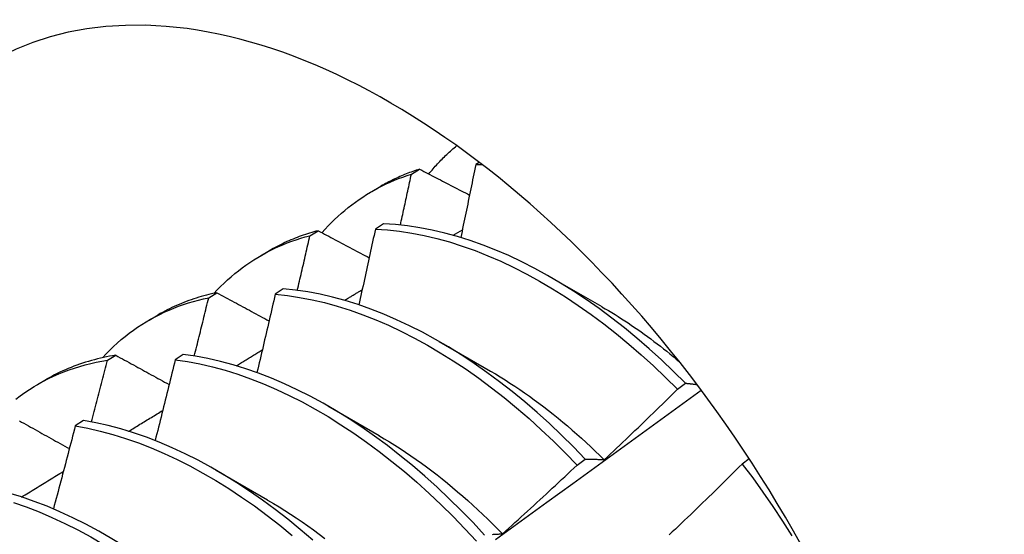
# Model space of a CAD drawing. Header units: inches. Extents: x 202.3 to 235.2, y 60.7 to 129.4.
# Tile 27 of 41: x 221.704 to 222.012, y 73.354 to 73.515. Entities that reach past the tile are written whole.
import ezdxf

# ---------------------------------------------------------------- set-up
doc = ezdxf.new("R2010")
doc.units = ezdxf.units.IN
doc.header["$MEASUREMENT"] = 0
doc.layers.add('Visible Edges(ANSI)', color=7, linetype='Continuous', lineweight=25)

msp = doc.modelspace()

# ---------------------------------------------------------------- linework, layer by layer
at = {"layer": 'Visible Edges(ANSI)'}
for p, q in [((221.82647, 73.46635), (221.82903, 73.46789)), ((221.84764, 73.47003), (221.84653, 73.46932)), ((221.81414, 73.46097), (221.81695, 73.4626)), ((221.81774, 73.4508), (221.81521, 73.44917)), ((221.79478, 73.44713), (221.79734, 73.44869)), ((221.83953, 73.44727), (221.84237, 73.44896)), ((221.77934, 73.44088), (221.78216, 73.44251)), ((221.86993, 73.4342), (221.88594, 73.42499)), ((221.76316, 73.42777), (221.76571, 73.42934)), ((221.78646, 73.43051), (221.78393, 73.42886)), ((221.74455, 73.42079), (221.74736, 73.42241)), ((221.83513, 73.41411), (221.85114, 73.4049)), ((221.7316, 73.40825), (221.73415, 73.40983)), ((221.75522, 73.41006), (221.7527, 73.4084)), ((221.70975, 73.4007), (221.71256, 73.40232)), ((221.90952, 73.39919), (221.91205, 73.4011)), ((221.80033, 73.39402), (221.81634, 73.38481)), ((221.72403, 73.38946), (221.72151, 73.38779)), ((221.87817, 73.37552), (221.88071, 73.37744)), ((221.93192, 73.37752), (221.92976, 73.37588)), ((221.76553, 73.37393), (221.78154, 73.36471))]:
    msp.add_line(p, q, dxfattribs=at)
at = {"layer": 'Visible Edges(ANSI)', "flags": 128}
for points in [[(221.83188, 73.46641), (221.83221, 73.46682), (221.83255, 73.46722), (221.83289, 73.46762), (221.83323, 73.46802), (221.83357, 73.46841), (221.83392, 73.4688), (221.83427, 73.46919), (221.83462, 73.46957), (221.83498, 73.46995), (221.83533, 73.47033), (221.83569, 73.4707), (221.83605, 73.47107), (221.83642, 73.47144), (221.83678, 73.4718), (221.83715, 73.47216), (221.83753, 73.47252), (221.8379, 73.47287), (221.83828, 73.47322), (221.83866, 73.47356), (221.83904, 73.47391), (221.83942, 73.47424), (221.83981, 73.47458), (221.84019, 73.47491), (221.84059, 73.47524)], [(221.82903, 73.46789), (221.8285, 73.46772), (221.82798, 73.46755), (221.82745, 73.46737), (221.82693, 73.46719), (221.82641, 73.467), (221.82589, 73.46681), (221.82537, 73.46661), (221.82486, 73.46641), (221.82435, 73.46621), (221.82384, 73.466), (221.82333, 73.46578), (221.82282, 73.46557), (221.82232, 73.46534), (221.82182, 73.46512), (221.82132, 73.46488), (221.82083, 73.46465), (221.82034, 73.46441), (221.81985, 73.46416), (221.81936, 73.46391), (221.81887, 73.46366), (221.81839, 73.4634), (221.81791, 73.46314), (221.81743, 73.46287), (221.81695, 73.4626)], [(221.82903, 73.46789), (221.82968, 73.46756), (221.83032, 73.46722), (221.83097, 73.46688), (221.83161, 73.46655), (221.83226, 73.46621), (221.83291, 73.46587), (221.83355, 73.46554), (221.8342, 73.4652), (221.83485, 73.46487), (221.8355, 73.46453), (221.83615, 73.46419), (221.83679, 73.46385), (221.83744, 73.46352), (221.83809, 73.46318), (221.83874, 73.46284), (221.83939, 73.46251), (221.84004, 73.46217), (221.84069, 73.46183), (221.84134, 73.4615), (221.842, 73.46116), (221.84265, 73.46082), (221.8433, 73.46049), (221.84395, 73.46015), (221.8446, 73.45981)], [(221.84653, 73.46932), (221.84634, 73.46838), (221.84615, 73.46743), (221.84596, 73.46648), (221.84577, 73.46554), (221.84558, 73.46459), (221.84538, 73.46364), (221.84519, 73.4627), (221.845, 73.46175), (221.84481, 73.4608), (221.84461, 73.45986), (221.84442, 73.45891), (221.84423, 73.45796), (221.84403, 73.45702), (221.84384, 73.45607), (221.84364, 73.45512), (221.84345, 73.45417), (221.84325, 73.45323), (221.84305, 73.45228), (221.84286, 73.45133), (221.84266, 73.45038), (221.84246, 73.44943), (221.84227, 73.44848), (221.84207, 73.44754), (221.84187, 73.44659)], [(221.84653, 73.46932), (221.84662, 73.46932), (221.8467, 73.46932), (221.84679, 73.46932), (221.84687, 73.46932), (221.84696, 73.46932), (221.84704, 73.46932), (221.84713, 73.46932), (221.84721, 73.46932), (221.8473, 73.46932), (221.84738, 73.46932), (221.84747, 73.46932), (221.84756, 73.46932), (221.84764, 73.46932), (221.84773, 73.46932), (221.84781, 73.46932), (221.8479, 73.46932), (221.84798, 73.46931), (221.84807, 73.46931), (221.84816, 73.46931), (221.84824, 73.46931), (221.84833, 73.46931), (221.84841, 73.46931), (221.8485, 73.46931), (221.84859, 73.4693)], [(221.79854, 73.44805), (221.7995, 73.44913), (221.80048, 73.45018), (221.80148, 73.45121), (221.80249, 73.4522), (221.80353, 73.45317), (221.80458, 73.45412), (221.80566, 73.45504), (221.80675, 73.45593), (221.80786, 73.45679), (221.80898, 73.45763), (221.81013, 73.45843), (221.81129, 73.45921), (221.81246, 73.45997), (221.81366, 73.46069), (221.81487, 73.46139), (221.8161, 73.46205), (221.81734, 73.46269), (221.8186, 73.4633), (221.81987, 73.46388), (221.82116, 73.46443), (221.82247, 73.46496), (221.82379, 73.46545), (221.82512, 73.46591), (221.82647, 73.46635)], [(221.823, 73.45044), (221.82315, 73.45111), (221.8233, 73.45177), (221.82344, 73.45243), (221.82359, 73.4531), (221.82374, 73.45376), (221.82388, 73.45442), (221.82403, 73.45508), (221.82417, 73.45575), (221.82432, 73.45641), (221.82446, 73.45707), (221.82461, 73.45774), (221.82475, 73.4584), (221.8249, 73.45906), (221.82504, 73.45972), (221.82518, 73.46039), (221.82533, 73.46105), (221.82547, 73.46171), (221.82561, 73.46237), (221.82576, 73.46304), (221.8259, 73.4637), (221.82604, 73.46436), (221.82618, 73.46502), (221.82633, 73.46569), (221.82647, 73.46635)], [(221.81521, 73.44917), (221.815, 73.44819), (221.81479, 73.4472), (221.81457, 73.44622), (221.81436, 73.44524), (221.81415, 73.44425), (221.81394, 73.44327), (221.81372, 73.44229), (221.81351, 73.4413), (221.8133, 73.44032), (221.81308, 73.43934), (221.81287, 73.43835), (221.81265, 73.43737), (221.81243, 73.43638), (221.81222, 73.4354), (221.812, 73.43441), (221.81179, 73.43343), (221.81157, 73.43245), (221.81135, 73.43146), (221.81113, 73.43048), (221.81091, 73.42949), (221.81069, 73.42851), (221.81047, 73.42752), (221.81026, 73.42654), (221.81004, 73.42555)], [(221.81521, 73.44917), (221.81895, 73.44893), (221.82275, 73.44853), (221.82659, 73.44795), (221.83048, 73.44719), (221.83439, 73.44627), (221.83834, 73.44518), (221.84232, 73.44392), (221.84632, 73.44249), (221.85034, 73.4409), (221.85437, 73.43915), (221.85841, 73.43724), (221.86245, 73.43517), (221.86649, 73.43294), (221.87052, 73.43056), (221.87455, 73.42804), (221.87856, 73.42537), (221.88254, 73.42255), (221.88651, 73.4196), (221.89044, 73.41651), (221.89434, 73.41329), (221.89821, 73.40995), (221.90203, 73.40648), (221.9058, 73.40289), (221.90952, 73.39919)], [(221.91205, 73.4011), (221.90833, 73.40479), (221.90455, 73.40837), (221.90073, 73.41183), (221.89686, 73.41517), (221.89296, 73.41837), (221.88902, 73.42145), (221.88505, 73.42439), (221.88106, 73.4272), (221.87705, 73.42986), (221.87303, 73.43237), (221.86899, 73.43474), (221.86495, 73.43695), (221.86091, 73.43901), (221.85687, 73.44091), (221.85284, 73.44265), (221.84883, 73.44423), (221.84483, 73.44564), (221.84085, 73.44689), (221.83691, 73.44797), (221.83299, 73.44888), (221.82911, 73.44962), (221.82527, 73.45019), (221.82148, 73.45058), (221.81774, 73.4508)], [(221.7648, 73.42914), (221.76583, 73.43024), (221.76688, 73.43131), (221.76795, 73.43235), (221.76904, 73.43336), (221.77015, 73.43435), (221.77128, 73.4353), (221.77243, 73.43622), (221.77361, 73.43711), (221.7748, 73.43797), (221.77601, 73.4388), (221.77723, 73.4396), (221.77848, 73.44037), (221.77974, 73.44111), (221.78103, 73.44182), (221.78233, 73.44249), (221.78365, 73.44314), (221.78498, 73.44375), (221.78633, 73.44433), (221.7877, 73.44488), (221.78908, 73.44539), (221.79048, 73.44588), (221.7919, 73.44633), (221.79333, 73.44675), (221.79478, 73.44713)], [(221.79734, 73.44869), (221.79666, 73.44851), (221.796, 73.44833), (221.79533, 73.44814), (221.79467, 73.44794), (221.79401, 73.44773), (221.79335, 73.44752), (221.7927, 73.4473), (221.79205, 73.44707), (221.79141, 73.44684), (221.79076, 73.4466), (221.79013, 73.44635), (221.78949, 73.44609), (221.78886, 73.44583), (221.78823, 73.44556), (221.78761, 73.44529), (221.78699, 73.44501), (221.78637, 73.44472), (221.78576, 73.44442), (221.78515, 73.44412), (221.78454, 73.44381), (221.78394, 73.44349), (221.78334, 73.44317), (221.78275, 73.44284), (221.78216, 73.44251)], [(221.79082, 73.43005), (221.79099, 73.43076), (221.79116, 73.43148), (221.79132, 73.43219), (221.79149, 73.4329), (221.79166, 73.43361), (221.79182, 73.43432), (221.79199, 73.43504), (221.79216, 73.43575), (221.79232, 73.43646), (221.79249, 73.43717), (221.79265, 73.43788), (221.79282, 73.4386), (221.79298, 73.43931), (221.79315, 73.44002), (221.79331, 73.44073), (221.79347, 73.44144), (221.79364, 73.44215), (221.7938, 73.44287), (221.79396, 73.44358), (221.79413, 73.44429), (221.79429, 73.445), (221.79445, 73.44571), (221.79462, 73.44642), (221.79478, 73.44713)], [(221.79734, 73.44869), (221.798, 73.44834), (221.79866, 73.44799), (221.79932, 73.44764), (221.79998, 73.44729), (221.80064, 73.44694), (221.8013, 73.44659), (221.80196, 73.44623), (221.80263, 73.44588), (221.80329, 73.44553), (221.80395, 73.44518), (221.80462, 73.44483), (221.80528, 73.44448), (221.80595, 73.44412), (221.80661, 73.44377), (221.80728, 73.44342), (221.80794, 73.44307), (221.80861, 73.44272), (221.80927, 73.44236), (221.80994, 73.44201), (221.81061, 73.44166), (221.81128, 73.44131), (221.81194, 73.44096), (221.81261, 73.4406), (221.81328, 73.44025)], [(221.73, 73.40905), (221.73112, 73.41025), (221.73227, 73.41141), (221.73344, 73.41254), (221.73464, 73.41363), (221.73586, 73.41469), (221.7371, 73.41571), (221.73837, 73.41669), (221.73966, 73.41764), (221.74098, 73.41856), (221.74231, 73.41943), (221.74367, 73.42028), (221.74505, 73.42108), (221.74645, 73.42184), (221.74787, 73.42257), (221.74931, 73.42326), (221.75078, 73.42392), (221.75226, 73.42453), (221.75376, 73.42511), (221.75528, 73.42565), (221.75682, 73.42615), (221.75838, 73.42661), (221.75995, 73.42704), (221.76155, 73.42742), (221.76316, 73.42777)], [(221.76571, 73.42934), (221.76489, 73.42916), (221.76407, 73.42898), (221.76326, 73.42879), (221.76246, 73.42858), (221.76166, 73.42837), (221.76086, 73.42814), (221.76007, 73.42791), (221.75928, 73.42766), (221.7585, 73.42741), (221.75772, 73.42714), (221.75695, 73.42687), (221.75618, 73.42659), (221.75541, 73.42629), (221.75466, 73.42599), (221.7539, 73.42567), (221.75315, 73.42535), (221.75241, 73.42502), (221.75167, 73.42468), (221.75094, 73.42432), (221.75021, 73.42396), (221.74949, 73.42359), (221.74877, 73.42321), (221.74806, 73.42282), (221.74736, 73.42241)], [(221.75868, 73.40957), (221.75887, 73.41033), (221.75906, 73.41109), (221.75925, 73.41185), (221.75944, 73.41261), (221.75963, 73.41337), (221.75982, 73.41412), (221.76, 73.41488), (221.76019, 73.41564), (221.76038, 73.4164), (221.76057, 73.41716), (221.76075, 73.41792), (221.76094, 73.41867), (221.76113, 73.41943), (221.76131, 73.42019), (221.7615, 73.42095), (221.76168, 73.42171), (221.76187, 73.42246), (221.76205, 73.42322), (221.76224, 73.42398), (221.76242, 73.42474), (221.76261, 73.4255), (221.76279, 73.42625), (221.76297, 73.42701), (221.76316, 73.42777)], [(221.76571, 73.42934), (221.76638, 73.42897), (221.76706, 73.42861), (221.76773, 73.42824), (221.76841, 73.42788), (221.76909, 73.42751), (221.76976, 73.42714), (221.77044, 73.42678), (221.77112, 73.42641), (221.7718, 73.42605), (221.77247, 73.42568), (221.77315, 73.42531), (221.77383, 73.42495), (221.77451, 73.42458), (221.77519, 73.42421), (221.77587, 73.42385), (221.77655, 73.42348), (221.77724, 73.42311), (221.77792, 73.42275), (221.7786, 73.42238), (221.77928, 73.42201), (221.77997, 73.42164), (221.78065, 73.42128), (221.78133, 73.42091), (221.78202, 73.42054)], [(221.78393, 73.42886), (221.7837, 73.42784), (221.78347, 73.42683), (221.78323, 73.42581), (221.783, 73.42479), (221.78276, 73.42377), (221.78253, 73.42276), (221.78229, 73.42174), (221.78206, 73.42072), (221.78182, 73.4197), (221.78159, 73.41868), (221.78135, 73.41766), (221.78111, 73.41665), (221.78087, 73.41563), (221.78063, 73.41461), (221.7804, 73.41359), (221.78016, 73.41257), (221.77992, 73.41155), (221.77968, 73.41053), (221.77944, 73.40951), (221.7792, 73.4085), (221.77895, 73.40748), (221.77871, 73.40646), (221.77847, 73.40544), (221.77823, 73.40442)], [(221.78393, 73.42886), (221.78773, 73.42846), (221.79157, 73.42789), (221.79545, 73.42715), (221.79936, 73.42624), (221.80331, 73.42516), (221.80729, 73.42391), (221.81128, 73.42249), (221.8153, 73.42091), (221.81933, 73.41917), (221.82337, 73.41726), (221.82741, 73.4152), (221.83145, 73.41299), (221.83548, 73.41062), (221.83951, 73.4081), (221.84352, 73.40544), (221.84751, 73.40263), (221.85148, 73.39969), (221.85541, 73.39661), (221.85932, 73.3934), (221.86318, 73.39006), (221.867, 73.3866), (221.87078, 73.38302), (221.8745, 73.37932), (221.87817, 73.37552)], [(221.88071, 73.37744), (221.87704, 73.38123), (221.87331, 73.38492), (221.86953, 73.38849), (221.8657, 73.39194), (221.86183, 73.39527), (221.85793, 73.39847), (221.85399, 73.40154), (221.85002, 73.40447), (221.84603, 73.40727), (221.84202, 73.40992), (221.83799, 73.41243), (221.83395, 73.41478), (221.82991, 73.41699), (221.82587, 73.41904), (221.82183, 73.42093), (221.81781, 73.42266), (221.81379, 73.42423), (221.80979, 73.42563), (221.80582, 73.42687), (221.80187, 73.42794), (221.79796, 73.42884), (221.79408, 73.42957), (221.79025, 73.43012), (221.78646, 73.43051)], [(221.80555, 73.42695), (221.80578, 73.42708), (221.80601, 73.42722), (221.80624, 73.42736), (221.80647, 73.4275), (221.80671, 73.42764), (221.80694, 73.42778), (221.80717, 73.42792), (221.8074, 73.42805), (221.80763, 73.42819), (221.80786, 73.42833), (221.80809, 73.42847), (221.80832, 73.42861), (221.80855, 73.42875), (221.80878, 73.42888), (221.80901, 73.42902), (221.80924, 73.42916), (221.80947, 73.4293), (221.8097, 73.42944), (221.80994, 73.42958), (221.81017, 73.42972), (221.8104, 73.42985), (221.81063, 73.42999), (221.81086, 73.43013), (221.81109, 73.43027)], [(221.88594, 73.42494), (221.88697, 73.42435), (221.88799, 73.42375), (221.88901, 73.42313), (221.89004, 73.42251), (221.89106, 73.42187), (221.89207, 73.42122), (221.89309, 73.42057), (221.89411, 73.4199), (221.89512, 73.41922), (221.89614, 73.41853), (221.89715, 73.41783), (221.89816, 73.41712), (221.89917, 73.41639), (221.90017, 73.41566), (221.90118, 73.41492), (221.90218, 73.41416), (221.90318, 73.4134), (221.90418, 73.41263), (221.90517, 73.41184), (221.90617, 73.41105), (221.90716, 73.41024), (221.90814, 73.40943), (221.90913, 73.40861), (221.91011, 73.40777)], [(221.73415, 73.40983), (221.73318, 73.40967), (221.73221, 73.4095), (221.73125, 73.40932), (221.7303, 73.40912), (221.72935, 73.40891), (221.72841, 73.40868), (221.72747, 73.40844), (221.72654, 73.40819), (221.72562, 73.40792), (221.7247, 73.40764), (221.72379, 73.40735), (221.72288, 73.40704), (221.72198, 73.40672), (221.72109, 73.40639), (221.72021, 73.40604), (221.71933, 73.40568), (221.71846, 73.40531), (221.71759, 73.40492), (221.71674, 73.40452), (221.71589, 73.40411), (221.71504, 73.40368), (221.71421, 73.40324), (221.71338, 73.40279), (221.71256, 73.40232)], [(221.73415, 73.40983), (221.73484, 73.40945), (221.73553, 73.40907), (221.73622, 73.40869), (221.73691, 73.40831), (221.7376, 73.40793), (221.73829, 73.40755), (221.73898, 73.40717), (221.73967, 73.40679), (221.74037, 73.40641), (221.74106, 73.40603), (221.74175, 73.40565), (221.74245, 73.40527), (221.74314, 73.40488), (221.74384, 73.4045), (221.74453, 73.40412), (221.74523, 73.40374), (221.74592, 73.40336), (221.74662, 73.40298), (221.74732, 73.4026), (221.74802, 73.40221), (221.74872, 73.40183), (221.74941, 73.40145), (221.75011, 73.40107), (221.75081, 73.40068)], [(221.84931, 73.35368), (221.84569, 73.35758), (221.84202, 73.36136), (221.83829, 73.36504), (221.8345, 73.36861), (221.83067, 73.37205), (221.8268, 73.37537), (221.82289, 73.37856), (221.81895, 73.38163), (221.81498, 73.38455), (221.81099, 73.38734), (221.80698, 73.38998), (221.80295, 73.39248), (221.79892, 73.39483), (221.79487, 73.39702), (221.79083, 73.39906), (221.7868, 73.40094), (221.78277, 73.40267), (221.77875, 73.40422), (221.77476, 73.40562), (221.77079, 73.40685), (221.76684, 73.40791), (221.76293, 73.40879), (221.75906, 73.40951), (221.75522, 73.41006)], [(221.77177, 73.40656), (221.77211, 73.40676), (221.77245, 73.40697), (221.77278, 73.40717), (221.77312, 73.40738), (221.77346, 73.40758), (221.7738, 73.40779), (221.77414, 73.40799), (221.77448, 73.4082), (221.77482, 73.40841), (221.77516, 73.40861), (221.7755, 73.40882), (221.77583, 73.40902), (221.77617, 73.40923), (221.77651, 73.40943), (221.77685, 73.40964), (221.77719, 73.40984), (221.77753, 73.41005), (221.77787, 73.41025), (221.77821, 73.41046), (221.77855, 73.41066), (221.77888, 73.41087), (221.77922, 73.41107), (221.77956, 73.41128), (221.7799, 73.41148)], [(221.70293, 73.39611), (221.70432, 73.39716), (221.70573, 73.39816), (221.70717, 73.39912), (221.70863, 73.40004), (221.71012, 73.40092), (221.71164, 73.40175), (221.71318, 73.40253), (221.71474, 73.40328), (221.71633, 73.40398), (221.71794, 73.40463), (221.71958, 73.40524), (221.72123, 73.40581), (221.72291, 73.40633), (221.72461, 73.4068), (221.72632, 73.40723), (221.72806, 73.40762), (221.72982, 73.40796), (221.7316, 73.40825)], [(221.72659, 73.38901), (221.7268, 73.38981), (221.72701, 73.39061), (221.72722, 73.39142), (221.72743, 73.39222), (221.72764, 73.39302), (221.72786, 73.39382), (221.72807, 73.39462), (221.72828, 73.39543), (221.72849, 73.39623), (221.7287, 73.39703), (221.72891, 73.39783), (221.72911, 73.39863), (221.72932, 73.39943), (221.72953, 73.40024), (221.72974, 73.40104), (221.72995, 73.40184), (221.73016, 73.40264), (221.73036, 73.40344), (221.73057, 73.40424), (221.73078, 73.40504), (221.73098, 73.40585), (221.73119, 73.40665), (221.73139, 73.40745), (221.7316, 73.40825)], [(221.7527, 73.4084), (221.75245, 73.40735), (221.75219, 73.4063), (221.75193, 73.40525), (221.75168, 73.4042), (221.75142, 73.40315), (221.75116, 73.4021), (221.7509, 73.40105), (221.75065, 73.4), (221.75039, 73.39895), (221.75013, 73.3979), (221.74987, 73.39685), (221.74961, 73.3958), (221.74934, 73.39475), (221.74908, 73.3937), (221.74882, 73.39265), (221.74856, 73.3916), (221.7483, 73.39055), (221.74803, 73.38949), (221.74777, 73.38844), (221.7475, 73.38739), (221.74724, 73.38634), (221.74697, 73.38529), (221.74671, 73.38424), (221.74644, 73.38319)], [(221.7527, 73.4084), (221.75654, 73.40784), (221.76042, 73.40711), (221.76433, 73.40621), (221.76828, 73.40513), (221.77225, 73.40389), (221.77625, 73.40249), (221.78026, 73.40092), (221.78429, 73.39918), (221.78833, 73.39729), (221.79237, 73.39524), (221.79641, 73.39303), (221.80045, 73.39067), (221.80447, 73.38816), (221.80848, 73.38551), (221.81247, 73.38271), (221.81644, 73.37978), (221.82038, 73.3767), (221.82429, 73.3735), (221.82815, 73.37017), (221.83198, 73.36672), (221.83576, 73.36314), (221.83949, 73.35946), (221.84316, 73.35566), (221.84677, 73.35176)], [(221.85113, 73.40488), (221.85266, 73.40399), (221.85419, 73.40307), (221.85571, 73.40213), (221.85723, 73.40116), (221.85875, 73.40017), (221.86026, 73.39915), (221.86178, 73.39811), (221.86328, 73.39705), (221.86479, 73.39596), (221.86629, 73.39486), (221.86779, 73.39372), (221.86928, 73.39257), (221.87076, 73.3914), (221.87224, 73.3902), (221.87372, 73.38899), (221.87519, 73.38775), (221.87665, 73.38649), (221.8781, 73.38521), (221.87955, 73.38392), (221.88099, 73.3826), (221.88243, 73.38126), (221.88385, 73.37991), (221.88527, 73.37853), (221.88667, 73.37714)], [(221.91205, 73.4011), (221.9122, 73.40109), (221.91235, 73.40107), (221.91249, 73.40106), (221.91264, 73.40105), (221.91278, 73.40103), (221.91293, 73.40102), (221.91308, 73.401), (221.91323, 73.40098), (221.91337, 73.40097), (221.91352, 73.40095), (221.91367, 73.40094), (221.91382, 73.40092), (221.91397, 73.4009), (221.91411, 73.40088), (221.91426, 73.40087), (221.91441, 73.40085), (221.91456, 73.40083), (221.91471, 73.40081), (221.91486, 73.40079), (221.91501, 73.40077), (221.91516, 73.40075), (221.91531, 73.40073), (221.91546, 73.40071), (221.91561, 73.40069)], [(221.85269, 73.35229), (221.86074, 73.35813), (221.86878, 73.36397), (221.87682, 73.3698), (221.88485, 73.37563), (221.89289, 73.38145), (221.90092, 73.38726), (221.90895, 73.39307), (221.91697, 73.39888)], [(221.88669, 73.37719), (221.88765, 73.3781), (221.88861, 73.37901), (221.88957, 73.37992), (221.89053, 73.38082), (221.89148, 73.38174), (221.89244, 73.38265), (221.8934, 73.38356), (221.89435, 73.38447), (221.8953, 73.38538), (221.89626, 73.3863), (221.89721, 73.38721), (221.89816, 73.38813), (221.89911, 73.38905), (221.90006, 73.38997), (221.90101, 73.39088), (221.90196, 73.3918), (221.90291, 73.39273), (221.90386, 73.39365), (221.9048, 73.39457), (221.90575, 73.39549), (221.90669, 73.39642), (221.90764, 73.39734), (221.90858, 73.39827), (221.90952, 73.39919)], [(221.73817, 73.3861), (221.73861, 73.38637), (221.73906, 73.38664), (221.7395, 73.38691), (221.73994, 73.38718), (221.74039, 73.38745), (221.74083, 73.38773), (221.74127, 73.388), (221.74172, 73.38827), (221.74216, 73.38854), (221.7426, 73.38881), (221.74305, 73.38908), (221.74349, 73.38935), (221.74393, 73.38962), (221.74438, 73.38989), (221.74482, 73.39016), (221.74526, 73.39043), (221.7457, 73.3907), (221.74615, 73.39097), (221.74659, 73.39124), (221.74703, 73.39151), (221.74748, 73.39179), (221.74792, 73.39206), (221.74836, 73.39233), (221.74881, 73.3926)], [(221.70405, 73.38938), (221.70476, 73.38899), (221.70546, 73.3886), (221.70617, 73.3882), (221.70687, 73.38781), (221.70758, 73.38741), (221.70829, 73.38702), (221.70899, 73.38662), (221.7097, 73.38623), (221.71041, 73.38583), (221.71112, 73.38543), (221.71183, 73.38504), (221.71254, 73.38464), (221.71325, 73.38425), (221.71396, 73.38385), (221.71467, 73.38345), (221.71538, 73.38306), (221.7161, 73.38266), (221.71681, 73.38227), (221.71752, 73.38187), (221.71824, 73.38147), (221.71895, 73.38107), (221.71967, 73.38068)], [(221.72151, 73.38779), (221.72123, 73.38671), (221.72095, 73.38563), (221.72067, 73.38455), (221.72039, 73.38347), (221.72011, 73.38239), (221.71983, 73.38131), (221.71955, 73.38023), (221.71927, 73.37915), (221.71898, 73.37807), (221.7187, 73.37699), (221.71842, 73.37591), (221.71813, 73.37483), (221.71785, 73.37375), (221.71756, 73.37267), (221.71727, 73.37159), (221.71699, 73.37051), (221.7167, 73.36942), (221.71641, 73.36834), (221.71612, 73.36726), (221.71584, 73.36618), (221.71555, 73.3651), (221.71526, 73.36402), (221.71497, 73.36294), (221.71468, 73.36186)], [(221.72151, 73.38779), (221.72539, 73.38707), (221.7293, 73.38617), (221.73324, 73.38511), (221.73722, 73.38388), (221.74121, 73.38249), (221.74523, 73.38092), (221.74925, 73.3792), (221.75329, 73.37732), (221.75733, 73.37527), (221.76137, 73.37307), (221.76541, 73.37072), (221.76944, 73.36823), (221.77345, 73.36558), (221.77744, 73.36279), (221.78141, 73.35986), (221.78535, 73.3568), (221.78926, 73.3536)], [(221.79565, 73.35216), (221.79177, 73.35547), (221.78786, 73.35866), (221.78392, 73.36171), (221.77995, 73.36463), (221.77595, 73.36741), (221.77194, 73.37004), (221.76791, 73.37253), (221.76388, 73.37487), (221.75984, 73.37706), (221.7558, 73.37909), (221.75176, 73.38096), (221.74773, 73.38267), (221.74372, 73.38422), (221.73972, 73.3856), (221.73575, 73.38682), (221.73181, 73.38787), (221.7279, 73.38875), (221.72403, 73.38946)], [(221.81633, 73.38475), (221.81799, 73.38378), (221.81966, 73.38277), (221.82132, 73.38174), (221.82297, 73.38068), (221.82463, 73.37959), (221.82628, 73.37847), (221.82793, 73.37733), (221.82957, 73.37616), (221.83121, 73.37496), (221.83284, 73.37374), (221.83446, 73.37249), (221.83608, 73.37122), (221.83769, 73.36992), (221.8393, 73.36859), (221.8409, 73.36724), (221.84249, 73.36587), (221.84407, 73.36447), (221.84564, 73.36305), (221.84721, 73.36161), (221.84876, 73.36014), (221.8503, 73.35865), (221.85183, 73.35714), (221.85335, 73.35561), (221.85486, 73.35405)], [(221.85487, 73.35406), (221.85585, 73.35495), (221.85683, 73.35583), (221.85781, 73.35672), (221.85878, 73.3576), (221.85976, 73.35849), (221.86074, 73.35938), (221.86171, 73.36027), (221.86269, 73.36116), (221.86366, 73.36205), (221.86463, 73.36294), (221.8656, 73.36383), (221.86658, 73.36473), (221.86755, 73.36562), (221.86852, 73.36652), (221.86949, 73.36742), (221.87045, 73.36831), (221.87142, 73.36921), (221.87239, 73.37011), (221.87335, 73.37101), (221.87432, 73.37191), (221.87528, 73.37281), (221.87625, 73.37371), (221.87721, 73.37462), (221.87817, 73.37552)], [(221.88071, 73.37744), (221.88095, 73.37744), (221.88119, 73.37744), (221.88144, 73.37744), (221.88168, 73.37744), (221.88192, 73.37744), (221.88217, 73.37743), (221.88242, 73.37743), (221.88266, 73.37742), (221.88291, 73.37742), (221.88316, 73.37741), (221.8834, 73.3774), (221.88365, 73.37739), (221.8839, 73.37738), (221.88415, 73.37737), (221.8844, 73.37735), (221.88466, 73.37734), (221.88491, 73.37733), (221.88516, 73.37731), (221.88541, 73.37729), (221.88567, 73.37727), (221.88592, 73.37726), (221.88618, 73.37724), (221.88643, 73.37721), (221.88669, 73.37719)], [(221.92976, 73.37588), (221.92882, 73.37495), (221.92788, 73.37402), (221.92693, 73.37309), (221.92599, 73.37216), (221.92504, 73.37123), (221.9241, 73.3703), (221.92315, 73.36937), (221.9222, 73.36845), (221.92126, 73.36752), (221.92031, 73.3666), (221.91936, 73.36568), (221.91841, 73.36475), (221.91746, 73.36383), (221.91651, 73.36291), (221.91555, 73.36199), (221.9146, 73.36107), (221.91365, 73.36015), (221.91269, 73.35924), (221.91174, 73.35832), (221.91078, 73.35741), (221.90982, 73.35649), (221.90887, 73.35558), (221.90791, 73.35467), (221.90695, 73.35375)], [(221.92976, 73.37588), (221.93302, 73.37154), (221.9362, 73.36712), (221.93929, 73.36264), (221.9423, 73.35809), (221.9452, 73.35348)], [(221.70475, 73.36557), (221.70529, 73.3659), (221.70584, 73.36624), (221.70638, 73.36658), (221.70693, 73.36691), (221.70747, 73.36725), (221.70801, 73.36758), (221.70856, 73.36792), (221.7091, 73.36825), (221.70965, 73.36859), (221.71019, 73.36892), (221.71073, 73.36926), (221.71128, 73.36959), (221.71182, 73.36993), (221.71237, 73.37026), (221.71291, 73.3706), (221.71346, 73.37093), (221.714, 73.37127), (221.71454, 73.3716), (221.71509, 73.37194), (221.71563, 73.37227), (221.71618, 73.37261), (221.71672, 73.37294), (221.71727, 73.37328), (221.71781, 73.37361)], [(221.78634, 73.30591), (221.78285, 73.30998), (221.77929, 73.31397), (221.77566, 73.31785), (221.77198, 73.32162), (221.76824, 73.32529), (221.76445, 73.32884), (221.76062, 73.33227), (221.75674, 73.33558), (221.75283, 73.33875), (221.74889, 73.3418), (221.74491, 73.34471), (221.74092, 73.34748), (221.7369, 73.3501), (221.73288, 73.35258), (221.72884, 73.35491), (221.7248, 73.35709), (221.72076, 73.35911), (221.71672, 73.36097), (221.71269, 73.36268), (221.70868, 73.36422), (221.70469, 73.36559), (221.70072, 73.3668)], [(221.70218, 73.36387), (221.70618, 73.36248), (221.71019, 73.36093), (221.71422, 73.35922), (221.71825, 73.35734), (221.72229, 73.35531), (221.72633, 73.35312), (221.73037, 73.35078), (221.7344, 73.34829), (221.73841, 73.34565), (221.74241, 73.34287), (221.74638, 73.33995), (221.75032, 73.33689), (221.75423, 73.33371), (221.7581, 73.33039), (221.76193, 73.32695), (221.76572, 73.32339), (221.76945, 73.31972), (221.77313, 73.31593), (221.77675, 73.31204), (221.7803, 73.30805), (221.78379, 73.30397)], [(221.78155, 73.36465), (221.78335, 73.3636), (221.78514, 73.36252), (221.78694, 73.3614), (221.78873, 73.36025), (221.79052, 73.35906), (221.7923, 73.35785), (221.79408, 73.3566), (221.79585, 73.35532), (221.79762, 73.35401), (221.79938, 73.35267)], [(221.85181, 73.35393), (221.85205, 73.35395), (221.85228, 73.35396), (221.85251, 73.35398), (221.85274, 73.35399), (221.85298, 73.354), (221.85321, 73.35401), (221.85345, 73.35402), (221.85368, 73.35403), (221.85392, 73.35404), (221.85415, 73.35405), (221.85439, 73.35405), (221.85463, 73.35406), (221.85487, 73.35406)]]:
    msp.add_lwpolyline(points, dxfattribs=at)
at = {"layer": 'Visible Edges(ANSI)'}
msp.add_ellipse((221.81969, 73.28461), major_axis=(-0.125, 0.21651), ratio=0.57735, start_param=2.225447, end_param=7.182696, dxfattribs=at)

doc.saveas('drawing.dxf')
